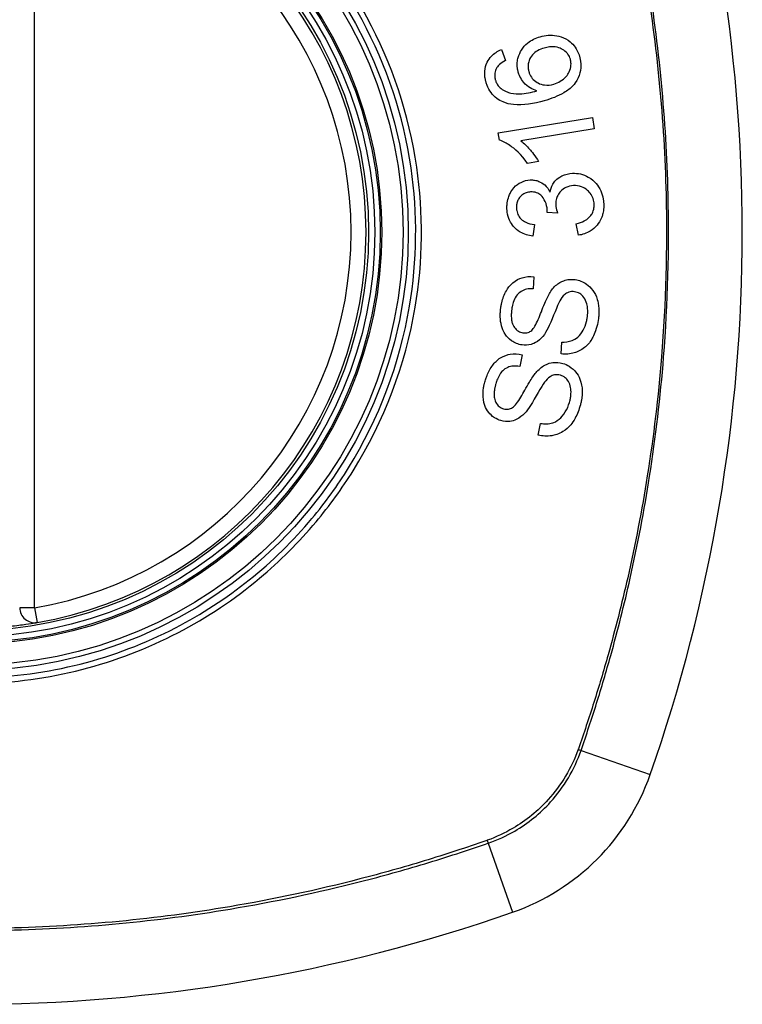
# Model space of a CAD drawing. Header units: inches. Extents: x 101 to 245, y 72 to 111.
# Tile 31 of 38: x 209.268 to 209.839, y 108.773 to 109.551. Entities that reach past the tile are written whole.
import ezdxf

# ---------------------------------------------------------------- set-up
doc = ezdxf.new("R2010")
doc.units = ezdxf.units.IN
doc.header["$MEASUREMENT"] = 0
doc.layers.add('Visible Edges(ANSI)', color=7, linetype='Continuous', lineweight=25)
doc.layers.add('Visible Tangent Edges(ANSI)', color=7, linetype='Continuous', lineweight=25)

msp = doc.modelspace()

# ---------------------------------------------------------------- linework, layer by layer
at = {"layer": 'Visible Edges(ANSI)'}
for p, q in [((209.64822, 109.52771), (209.65146, 109.51913)), ((209.64584, 109.46193), (209.72013, 109.47413)), ((209.72013, 109.47413), (209.72162, 109.46505)), ((209.64681, 109.45606), (209.64584, 109.46193)), ((209.72162, 109.46505), (209.66375, 109.45554)), ((209.67768, 109.43918), (209.66888, 109.43773)), ((209.69259, 109.39838), (209.6845, 109.39897)), ((209.67435, 109.38946), (209.67312, 109.38019)), ((209.70908, 109.38095), (209.70746, 109.39008)), ((209.67389, 109.3482), (209.6733, 109.3387)), ((209.69538, 109.28711), (209.69589, 109.2965)), ((209.66467, 109.28655), (209.66276, 109.27722)), ((209.67744, 109.22306), (209.67926, 109.23229))]:
    msp.add_line(p, q, dxfattribs=at)
for radius in [0.31988, 0.31496]:
    msp.add_circle((209.22835, 109.38333), radius, dxfattribs=at)
for centre, radius, start, end in [((208.53937, 109.38333), 1.29921, 340.73366, 19.26634), ((209.22835, 109.38333), 0.31299, 279.78402, 80.21598), ((209.27953, 109.08653), 0.01181, 180, 279.78402), ((209.59858, 109.0131), 0.17717, 289.26634, 340.73366), ((209.22835, 110.07231), 1.29921, 250.73366, 289.26634)]:
    msp.add_arc(centre, radius, start, end, dxfattribs=at)
for points, knots in [([(209.66161, 109.50985), (209.66153, 109.51013), (209.66146, 109.51041), (209.66133, 109.51093), (209.66127, 109.51117), (209.66118, 109.51161), (209.66114, 109.51181), (209.66106, 109.51222), (209.66102, 109.51245), (209.66093, 109.51301), (209.66089, 109.51335), (209.66075, 109.5146), (209.66071, 109.51551), (209.66077, 109.5179), (209.66096, 109.51935), (209.66207, 109.52381), (209.66337, 109.52611), (209.66541, 109.52943), (209.66705, 109.53131), (209.6719, 109.53527), (209.67529, 109.53684), (209.67885, 109.53786)], [-0.07244398, -0.07244398, -0.07244398, -0.07244398, -0.07147505, -0.07147505, -0.07065608, -0.07065608, -0.06998565, -0.06998565, -0.06923808, -0.06923808, -0.06809899, -0.06809899, -0.06505558, -0.06505558, -0.06011991, -0.06011991, -0.04962232, -0.04962232, -0.02968044, -0.02968044, 0, 0, 0, 0]), ([(209.67885, 109.53786), (209.68096, 109.53847), (209.68311, 109.53885), (209.68754, 109.53912), (209.68978, 109.53898), (209.69406, 109.53821), (209.69662, 109.53752), (209.70179, 109.53472), (209.70351, 109.53313), (209.70606, 109.53041), (209.70724, 109.52871), (209.70892, 109.52539), (209.7095, 109.52389), (209.70994, 109.52234)], [-0.08195324, -0.08195324, -0.08195324, -0.08195324, -0.06821192, -0.06821192, -0.05407977, -0.05407977, -0.04111909, -0.04111909, -0.02846372, -0.02846372, -0.01231577, -0.01231577, 0, 0, 0, 0]), ([(209.68202, 109.5289), (209.6802, 109.52838), (209.67842, 109.52768), (209.67531, 109.52588), (209.67397, 109.52483), (209.67162, 109.52218), (209.6709, 109.52084), (209.66996, 109.51872), (209.66963, 109.51759), (209.6693, 109.51539), (209.66928, 109.51437), (209.66938, 109.51306), (209.66941, 109.51279), (209.66947, 109.51236), (209.6695, 109.5122), (209.66955, 109.5119), (209.66958, 109.51176), (209.66964, 109.51144), (209.66968, 109.51126), (209.66979, 109.51081), (209.66986, 109.51054), (209.66993, 109.51027)], [-0.05128171, -0.05128171, -0.05128171, -0.05128171, -0.04202433, -0.04202433, -0.03374781, -0.03374781, -0.02497625, -0.02497625, -0.01583482, -0.01583482, -0.00792761, -0.00792761, -0.00585097, -0.00585097, -0.00461494, -0.00461494, -0.0035177, -0.0035177, -0.00214151, -0.00214151, 0, 0, 0, 0]), ([(209.70275, 109.52004), (209.70234, 109.52147), (209.70173, 109.5228), (209.70041, 109.52465), (209.69989, 109.52524), (209.69822, 109.52684), (209.69695, 109.52767), (209.69466, 109.5288), (209.693, 109.5295), (209.68775, 109.53012), (209.6848, 109.5297), (209.68202, 109.5289)], [-0.1090051, -0.1090051, -0.1090051, -0.1090051, -0.0831711, -0.0831711, -0.0691654, -0.0691654, -0.0421937, -0.0421937, -0.0232436, -0.0232436, 0, 0, 0, 0]), ([(209.63613, 109.50207), (209.63606, 109.50232), (209.63599, 109.50258), (209.63586, 109.50307), (209.6358, 109.5033), (209.63569, 109.50379), (209.63563, 109.50405), (209.63552, 109.50461), (209.63546, 109.5049), (209.63534, 109.50565), (209.63527, 109.50611), (209.63507, 109.50794), (209.63503, 109.50931), (209.63532, 109.51314), (209.63596, 109.51546), (209.6379, 109.51943), (209.63903, 109.52103), (209.64261, 109.52476), (209.64532, 109.52646), (209.64822, 109.52771)], [-0.08167403, -0.08167403, -0.08167403, -0.08167403, -0.07965226, -0.07965226, -0.07785393, -0.07785393, -0.07582853, -0.07582853, -0.07355255, -0.07355255, -0.07003779, -0.07003779, -0.05960945, -0.05960945, -0.04081361, -0.04081361, -0.02525618, -0.02525618, 0, 0, 0, 0]), ([(209.70994, 109.52234), (209.71008, 109.52187), (209.7102, 109.5214), (209.7104, 109.52057), (209.71047, 109.52021), (209.71059, 109.51963), (209.71063, 109.51941), (209.7107, 109.51897), (209.71074, 109.51875), (209.71081, 109.51828), (209.71084, 109.51803), (209.71091, 109.5174), (209.71095, 109.51701), (209.71105, 109.51552), (209.71105, 109.51441), (209.71077, 109.51051), (209.71007, 109.50787), (209.70742, 109.50212), (209.70559, 109.50003), (209.70299, 109.49711), (209.70038, 109.49517), (209.69296, 109.49079), (209.68741, 109.48876), (209.68218, 109.48726)], [-0.08366619, -0.08366619, -0.08366619, -0.08366619, -0.08288973, -0.08288973, -0.08231384, -0.08231384, -0.08195094, -0.08195094, -0.08159739, -0.08159739, -0.08120145, -0.08120145, -0.08058241, -0.08058241, -0.07882226, -0.07882226, -0.07435476, -0.07435476, -0.06860101, -0.06860101, -0.04371044, -0.04371044, 0, 0, 0, 0]), ([(209.64478, 109.51358), (209.64435, 109.51285), (209.64398, 109.51207), (209.64318, 109.5098), (209.64295, 109.50829), (209.64303, 109.50633), (209.64307, 109.50595), (209.64315, 109.50538), (209.64318, 109.5052), (209.64323, 109.50489), (209.64326, 109.50475), (209.64331, 109.50449), (209.64334, 109.50436), (209.64342, 109.50402), (209.64348, 109.50381), (209.64354, 109.5036)], [-0.02670752, -0.02670752, -0.02670752, -0.02670752, -0.02003072, -0.02003072, -0.00807361, -0.00807361, -0.00510747, -0.00510747, -0.00372579, -0.00372579, -0.00267358, -0.00267358, -0.0016752, -0.0016752, 0, 0, 0, 0]), ([(209.65146, 109.51913), (209.64981, 109.51821), (209.64808, 109.5171), (209.64598, 109.51515), (209.6453, 109.51441), (209.64478, 109.51358)], [-0.02271576, -0.02271576, -0.02271576, -0.02271576, -0.0076338, -0.0076338, 0, 0, 0, 0]), ([(209.68965, 109.5004), (209.69144, 109.50092), (209.69314, 109.50165), (209.69642, 109.50362), (209.69808, 109.50493), (209.70041, 109.50751), (209.70125, 109.50873), (209.70276, 109.51195), (209.70313, 109.51376), (209.70329, 109.51596), (209.70329, 109.51665), (209.70323, 109.51753), (209.70321, 109.51774), (209.70317, 109.51807), (209.70315, 109.51819), (209.70311, 109.51844), (209.70309, 109.51855), (209.70305, 109.51882), (209.70302, 109.51896), (209.70292, 109.51942), (209.70284, 109.51973), (209.70275, 109.52004)], [-0.0549657, -0.0549657, -0.0549657, -0.0549657, -0.04394631, -0.04394631, -0.03243769, -0.03243769, -0.02389521, -0.02389521, -0.01222604, -0.01222604, -0.00701057, -0.00701057, -0.00544782, -0.00544782, -0.0044735, -0.0044735, -0.0035786, -0.0035786, -0.00243242, -0.00243242, 0, 0, 0, 0]), ([(209.67625, 109.49507), (209.67443, 109.49564), (209.67266, 109.49639), (209.66925, 109.49844), (209.6675, 109.49985), (209.66464, 109.50333), (209.66365, 109.50486), (209.66236, 109.50759), (209.66194, 109.5087), (209.66161, 109.50985)], [-0.0635384, -0.0635384, -0.0635384, -0.0635384, -0.04387942, -0.04387942, -0.02315318, -0.02315318, -0.00907473, -0.00907473, 0, 0, 0, 0]), ([(209.66993, 109.51027), (209.67015, 109.50952), (209.67041, 109.50879), (209.67141, 109.50658), (209.67233, 109.50523), (209.6748, 109.50271), (209.67622, 109.50184), (209.67883, 109.50047), (209.6805, 109.49994), (209.68474, 109.4994), (209.68724, 109.49971), (209.68965, 109.5004)], [-0.05483395, -0.05483395, -0.05483395, -0.05483395, -0.05117713, -0.05117713, -0.04334082, -0.04334082, -0.03424302, -0.03424302, -0.02013116, -0.02013116, 0, 0, 0, 0]), ([(209.64957, 109.48629), (209.64782, 109.48704), (209.64615, 109.48798), (209.64289, 109.49043), (209.64138, 109.49196), (209.63882, 109.49546), (209.63782, 109.49737), (209.63669, 109.50027), (209.63639, 109.50116), (209.63613, 109.50207)], [-0.0556453, -0.0556453, -0.0556453, -0.0556453, -0.04057315, -0.04057315, -0.02373711, -0.02373711, -0.00716842, -0.00716842, 0, 0, 0, 0]), ([(209.64354, 109.5036), (209.64367, 109.50314), (209.64382, 109.50269), (209.64431, 109.50144), (209.64471, 109.50066), (209.64595, 109.49873), (209.64691, 109.49771), (209.64803, 109.49685)], [-0.02126806, -0.02126806, -0.02126806, -0.02126806, -0.01765626, -0.01765626, -0.01099572, -0.01099572, 0, 0, 0, 0]), ([(209.64803, 109.49685), (209.64924, 109.4959), (209.65057, 109.49514), (209.65316, 109.49403), (209.65441, 109.49363), (209.65886, 109.49261), (209.66158, 109.49265), (209.66716, 109.49286), (209.67202, 109.49391), (209.67625, 109.49507)], [-0.05268598, -0.05268598, -0.05268598, -0.05268598, -0.0483585, -0.0483585, -0.04464167, -0.04464167, -0.03524812, -0.03524812, 0, 0, 0, 0]), ([(209.68218, 109.48726), (209.67399, 109.48491), (209.66546, 109.48343), (209.65508, 109.48451), (209.65224, 109.48515), (209.64957, 109.48629)], [-0.08365812, -0.08365812, -0.08365812, -0.08365812, -0.02298142, -0.02298142, 0, 0, 0, 0]), ([(209.66888, 109.43773), (209.66384, 109.4451), (209.65874, 109.44933), (209.65238, 109.45368), (209.64964, 109.4552), (209.64681, 109.45606)], [-0.06084818, -0.06084818, -0.06084818, -0.06084818, -0.02361661, -0.02361661, 0, 0, 0, 0]), ([(209.66375, 109.45554), (209.66619, 109.45369), (209.66849, 109.45134), (209.67198, 109.44731), (209.67528, 109.44336), (209.67768, 109.43918)], [-0.08802852, -0.08802852, -0.08802852, -0.08802852, -0.03710647, -0.03710647, 0, 0, 0, 0]), ([(209.68672, 109.41504), (209.68712, 109.41724), (209.68782, 109.41933), (209.68956, 109.42239), (209.69033, 109.42344), (209.69214, 109.42534), (209.69367, 109.42673), (209.69869, 109.42917), (209.70159, 109.42976), (209.70452, 109.42989)], [-0.1002628, -0.1002628, -0.1002628, -0.1002628, -0.0655383, -0.0655383, -0.0446385, -0.0446385, -0.0236223, -0.0236223, 0, 0, 0, 0]), ([(209.70452, 109.42989), (209.70658, 109.42999), (209.70863, 109.42984), (209.71284, 109.42892), (209.71492, 109.42811), (209.71962, 109.42537), (209.7217, 109.42337), (209.72454, 109.4201), (209.72577, 109.41819), (209.72768, 109.414), (209.72833, 109.4118), (209.72885, 109.40867), (209.72896, 109.4078), (209.72906, 109.40653), (209.72909, 109.40614), (209.7291, 109.40574)], [-0.08300589, -0.08300589, -0.08300589, -0.08300589, -0.07246463, -0.07246463, -0.06104589, -0.06104589, -0.04508314, -0.04508314, -0.02728443, -0.02728443, -0.00968135, -0.00968135, -0.00302711, -0.00302711, 0, 0, 0, 0]), ([(209.65266, 109.40184), (209.65265, 109.40198), (209.65265, 109.40213), (209.65264, 109.40241), (209.65263, 109.40256), (209.65263, 109.40299), (209.65263, 109.40327), (209.65264, 109.40405), (209.65266, 109.40456), (209.65284, 109.40697), (209.65319, 109.40883), (209.65414, 109.41183), (209.65461, 109.41299), (209.65594, 109.41565), (209.65689, 109.4171), (209.65995, 109.42057), (209.66204, 109.42191), (209.66607, 109.42392), (209.6685, 109.42455), (209.67105, 109.42467)], [-0.06698624, -0.06698624, -0.06698624, -0.06698624, -0.06626066, -0.06626066, -0.06551172, -0.06551172, -0.0640778, -0.0640778, -0.06150308, -0.06150308, -0.05173394, -0.05173394, -0.04531613, -0.04531613, -0.0360509, -0.0360509, -0.0206217, -0.0206217, 0, 0, 0, 0]), ([(209.67105, 109.42467), (209.6722, 109.42473), (209.67333, 109.42467), (209.67565, 109.4243), (209.6768, 109.42398), (209.67933, 109.42295), (209.68094, 109.42208), (209.68425, 109.41911), (209.68563, 109.41717), (209.68672, 109.41504)], [-0.06061495, -0.06061495, -0.06061495, -0.06061495, -0.0480661, -0.0480661, -0.03492963, -0.03492963, -0.0184263, -0.0184263, 0, 0, 0, 0]), ([(209.70514, 109.42014), (209.70309, 109.42004), (209.70108, 109.41962), (209.69768, 109.41802), (209.69634, 109.41704), (209.69435, 109.41495), (209.69349, 109.41386), (209.69224, 109.41142), (209.69184, 109.41027), (209.69141, 109.40826), (209.69131, 109.40744), (209.69125, 109.40634), (209.69125, 109.40607), (209.69124, 109.40562), (209.69124, 109.40545), (209.69125, 109.40511), (209.69126, 109.40495), (209.69126, 109.40478)], [-0.07091937, -0.07091937, -0.07091937, -0.07091937, -0.04954063, -0.04954063, -0.03221037, -0.03221037, -0.02035818, -0.02035818, -0.01098781, -0.01098781, -0.00464874, -0.00464874, -0.00257947, -0.00257947, -0.00124905, -0.00124905, 0, 0, 0, 0]), ([(209.72151, 109.40545), (209.7215, 109.4056), (209.72149, 109.40576), (209.72146, 109.40612), (209.72145, 109.40632), (209.72135, 109.40727), (209.72122, 109.40801), (209.72063, 109.41035), (209.71998, 109.41185), (209.7182, 109.41453), (209.71721, 109.41557), (209.71485, 109.41763), (209.71326, 109.41859), (209.70945, 109.41998), (209.70731, 109.42024), (209.70514, 109.42014)], [-0.05915844, -0.05915844, -0.05915844, -0.05915844, -0.0582057, -0.0582057, -0.05696528, -0.05696528, -0.05237757, -0.05237757, -0.04214533, -0.04214533, -0.03244615, -0.03244615, -0.01749195, -0.01749195, 0, 0, 0, 0]), ([(209.67132, 109.41519), (209.67015, 109.41513), (209.66898, 109.41494), (209.66661, 109.41415), (209.66547, 109.41352), (209.66353, 109.41193), (209.66271, 109.41101), (209.66148, 109.40911), (209.66103, 109.40815), (209.66044, 109.40617), (209.66027, 109.40519), (209.66019, 109.40392), (209.66017, 109.40364), (209.66017, 109.40318), (209.66017, 109.40301), (209.66018, 109.40268), (209.66018, 109.40252), (209.66019, 109.40236)], [-0.05005506, -0.05005506, -0.05005506, -0.05005506, -0.0404775, -0.0404775, -0.0298572, -0.0298572, -0.02052698, -0.02052698, -0.01224372, -0.01224372, -0.00468068, -0.00468068, -0.00251972, -0.00251972, -0.00119715, -0.00119715, 0, 0, 0, 0]), ([(209.68454, 109.40046), (209.68453, 109.4006), (209.68453, 109.40073), (209.68451, 109.40101), (209.6845, 109.40116), (209.68445, 109.40174), (209.6844, 109.40216), (209.684, 109.40489), (209.68328, 109.40705), (209.68088, 109.41132), (209.67962, 109.41246), (209.67841, 109.41353), (209.67732, 109.41416), (209.67457, 109.41511), (209.67294, 109.41526), (209.67132, 109.41519)], [-0.02868597, -0.02868597, -0.02868597, -0.02868597, -0.02855947, -0.02855947, -0.02841333, -0.02841333, -0.0280046, -0.0280046, -0.02576848, -0.02576848, -0.02324657, -0.02324657, -0.01303639, -0.01303639, 0, 0, 0, 0]), ([(209.69126, 109.40478), (209.69127, 109.40471), (209.69127, 109.40464), (209.69128, 109.40448), (209.69129, 109.4044), (209.69132, 109.40405), (209.69134, 109.4038), (209.6916, 109.40183), (209.69208, 109.4), (209.69259, 109.39838)], [-0.01622176, -0.01622176, -0.01622176, -0.01622176, -0.01568209, -0.01568209, -0.01503087, -0.01503087, -0.013061, -0.013061, 0, 0, 0, 0]), ([(209.70746, 109.39008), (209.70959, 109.39062), (209.71178, 109.39136), (209.71506, 109.39304), (209.71634, 109.39387), (209.7186, 109.39598), (209.71934, 109.39707), (209.72067, 109.39946), (209.72118, 109.40103), (209.72146, 109.40316), (209.7215, 109.40361), (209.72152, 109.40426), (209.72152, 109.40445), (209.72152, 109.40478), (209.72152, 109.40492), (209.72152, 109.40519), (209.72151, 109.40532), (209.72151, 109.40545)], [-0.04745355, -0.04745355, -0.04745355, -0.04745355, -0.03584359, -0.03584359, -0.02809151, -0.02809151, -0.01990458, -0.01990458, -0.00695539, -0.00695539, -0.00351166, -0.00351166, -0.00204353, -0.00204353, -0.00097668, -0.00097668, 0, 0, 0, 0]), ([(209.7291, 109.40574), (209.72911, 109.40559), (209.72912, 109.40544), (209.72913, 109.40515), (209.72913, 109.405), (209.72914, 109.40459), (209.72914, 109.40433), (209.72914, 109.40369), (209.72913, 109.40332), (209.72907, 109.40205), (209.72899, 109.40117), (209.72876, 109.39953), (209.72862, 109.39879), (209.72821, 109.39709), (209.72792, 109.39615), (209.72647, 109.39236), (209.72501, 109.39032), (209.72231, 109.38706), (209.72047, 109.38545), (209.71551, 109.38243), (209.71236, 109.38142), (209.70908, 109.38095)], [-0.07553203, -0.07553203, -0.07553203, -0.07553203, -0.0748785, -0.0748785, -0.07423462, -0.07423462, -0.07307492, -0.07307492, -0.07142984, -0.07142984, -0.06749422, -0.06749422, -0.06416321, -0.06416321, -0.05976568, -0.05976568, -0.04618414, -0.04618414, -0.02668659, -0.02668659, 0, 0, 0, 0]), ([(209.67312, 109.38019), (209.66967, 109.38066), (209.66626, 109.38164), (209.66081, 109.38481), (209.65913, 109.38638), (209.65663, 109.38925), (209.65556, 109.39091), (209.6538, 109.39478), (209.65322, 109.39694), (209.65283, 109.39973), (209.65276, 109.40029), (209.65269, 109.40118), (209.65267, 109.40151), (209.65266, 109.40184)], [-0.07203058, -0.07203058, -0.07203058, -0.07203058, -0.05380734, -0.05380734, -0.03947703, -0.03947703, -0.02403052, -0.02403052, -0.0067997, -0.0067997, -0.00250811, -0.00250811, 0, 0, 0, 0]), ([(209.66019, 109.40236), (209.66019, 109.40225), (209.6602, 109.40214), (209.66022, 109.40189), (209.66023, 109.40176), (209.66027, 109.40123), (209.66033, 109.40084), (209.66063, 109.39905), (209.66107, 109.39773), (209.66247, 109.39515), (209.66335, 109.39418), (209.66501, 109.39258), (209.6662, 109.39181), (209.66962, 109.39022), (209.67202, 109.3897), (209.67435, 109.38946)], [-0.04603458, -0.04603458, -0.04603458, -0.04603458, -0.04553752, -0.04553752, -0.04495619, -0.04495619, -0.04319877, -0.04319877, -0.03696989, -0.03696989, -0.03009973, -0.03009973, -0.01888603, -0.01888603, 0, 0, 0, 0]), ([(209.6845, 109.39897), (209.68452, 109.39928), (209.68454, 109.39962), (209.68455, 109.40001), (209.68455, 109.40009), (209.68455, 109.40022), (209.68455, 109.40027), (209.68454, 109.40037), (209.68454, 109.40042), (209.68454, 109.40046)], [-0.003712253, -0.003712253, -0.003712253, -0.003712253, -0.001341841, -0.001341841, -0.00075226, -0.00075226, -0.000349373, -0.000349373, 0, 0, 0, 0]), ([(209.64777, 109.32336), (209.64785, 109.32395), (209.64794, 109.32455), (209.6482, 109.32597), (209.64836, 109.32679), (209.64934, 109.33091), (209.6505, 109.3341), (209.65324, 109.33891), (209.65485, 109.34126), (209.65977, 109.34546), (209.66238, 109.34664), (209.66762, 109.34829), (209.67074, 109.34853), (209.67389, 109.3482)], [-0.1019569, -0.1019569, -0.1019569, -0.1019569, -0.0969952, -0.0969952, -0.0900937, -0.0900937, -0.0620379, -0.0620379, -0.0440459, -0.0440459, -0.0255677, -0.0255677, 0, 0, 0, 0]), ([(209.68669, 109.33578), (209.68837, 109.33838), (209.6904, 109.34077), (209.6951, 109.34423), (209.69717, 109.345), (209.70132, 109.34613), (209.70395, 109.34623), (209.70658, 109.34586)], [-0.0487921, -0.0487921, -0.0487921, -0.0487921, -0.034555, -0.034555, -0.02141308, -0.02141308, 0, 0, 0, 0]), ([(209.70658, 109.34586), (209.70813, 109.34564), (209.70964, 109.34525), (209.71269, 109.34406), (209.71418, 109.34324), (209.71721, 109.34107), (209.71896, 109.3395), (209.72204, 109.33523), (209.72317, 109.33285), (209.72447, 109.32866), (209.72508, 109.32623), (209.72535, 109.32213), (209.72537, 109.32121), (209.72535, 109.31986), (209.72534, 109.31943), (209.7253, 109.31868), (209.72528, 109.31835), (209.72523, 109.31767), (209.7252, 109.31731), (209.72511, 109.3164), (209.72504, 109.31583), (209.72497, 109.31527)], [-0.182901, -0.182901, -0.182901, -0.182901, -0.1527941, -0.1527941, -0.1202778, -0.1202778, -0.0822123, -0.0822123, -0.0441829, -0.0441829, -0.0197912, -0.0197912, -0.0127911, -0.0127911, -0.0095206, -0.0095206, -0.0070229, -0.0070229, -0.0043159, -0.0043159, 0, 0, 0, 0]), ([(209.6733, 109.3387), (209.67157, 109.33876), (209.66982, 109.33865), (209.66663, 109.33792), (209.6652, 109.33737), (209.66232, 109.33559), (209.66131, 109.3345), (209.65959, 109.33241), (209.65873, 109.33078), (209.65751, 109.32756), (209.65709, 109.32598), (209.65667, 109.32378), (209.65657, 109.32316), (209.65648, 109.32254)], [-0.05075085, -0.05075085, -0.05075085, -0.05075085, -0.04402601, -0.04402601, -0.03810704, -0.03810704, -0.03113052, -0.03113052, -0.01707016, -0.01707016, -0.00479355, -0.00479355, 0, 0, 0, 0]), ([(209.67225, 109.30577), (209.67306, 109.30646), (209.67389, 109.30761), (209.67567, 109.31066), (209.67658, 109.31258), (209.67921, 109.3186), (209.68041, 109.32227), (209.68379, 109.33027), (209.6853, 109.3336), (209.68669, 109.33578)], [-0.0822878, -0.0822878, -0.0822878, -0.0822878, -0.0698189, -0.0698189, -0.0554779, -0.0554779, -0.01995677, -0.01995677, 0, 0, 0, 0]), ([(209.7061, 109.33628), (209.70533, 109.33639), (209.70455, 109.33643), (209.70297, 109.33631), (209.70218, 109.33616), (209.70008, 109.33545), (209.69909, 109.33482), (209.69668, 109.33276), (209.69541, 109.33089), (209.6944, 109.32904)], [-0.03447114, -0.03447114, -0.03447114, -0.03447114, -0.02970658, -0.02970658, -0.02478425, -0.02478425, -0.01623077, -0.01623077, 0, 0, 0, 0]), ([(209.71613, 109.31605), (209.71617, 109.31638), (209.71621, 109.3167), (209.71628, 109.31731), (209.71631, 109.31759), (209.71636, 109.31813), (209.71638, 109.3184), (209.71642, 109.31896), (209.71643, 109.31926), (209.71646, 109.32), (209.71647, 109.32044), (209.71645, 109.32211), (209.71636, 109.32333), (209.71606, 109.32528), (209.71592, 109.32601), (209.71526, 109.32855), (209.71455, 109.3303), (209.71239, 109.33329), (209.71117, 109.33422), (209.70894, 109.3356), (209.70756, 109.33608), (209.7061, 109.33628)], [-0.04689852, -0.04689852, -0.04689852, -0.04689852, -0.04535788, -0.04535788, -0.04403054, -0.04403054, -0.04276653, -0.04276653, -0.04136169, -0.04136169, -0.03926867, -0.03926867, -0.03348819, -0.03348819, -0.02993999, -0.02993999, -0.02088952, -0.02088952, -0.01193055, -0.01193055, 0, 0, 0, 0]), ([(209.6944, 109.32904), (209.6924, 109.32553), (209.68909, 109.31618), (209.6849, 109.30705), (209.68354, 109.30438), (209.68219, 109.30253)], [-0.06410002, -0.06410002, -0.06410002, -0.06410002, -0.01772586, -0.01772586, 0, 0, 0, 0]), ([(209.66457, 109.29427), (209.66311, 109.29447), (209.66169, 109.29483), (209.65886, 109.29594), (209.65749, 109.29668), (209.65373, 109.29934), (209.6523, 109.3012), (209.64972, 109.30477), (209.64882, 109.30765), (209.64779, 109.31169), (209.64746, 109.31403), (209.64734, 109.31742), (209.64735, 109.31844), (209.64742, 109.31994), (209.64745, 109.32044), (209.64753, 109.32132), (209.64756, 109.3217), (209.64765, 109.32251), (209.64771, 109.32293), (209.64777, 109.32336)], [-0.05736058, -0.05736058, -0.05736058, -0.05736058, -0.05548268, -0.05548268, -0.0535012, -0.0535012, -0.04968316, -0.04968316, -0.03588282, -0.03588282, -0.01770043, -0.01770043, -0.00997368, -0.00997368, -0.00620033, -0.00620033, -0.00325342, -0.00325342, 0, 0, 0, 0]), ([(209.65648, 109.32254), (209.65643, 109.32218), (209.65639, 109.32182), (209.6563, 109.32111), (209.65627, 109.32077), (209.6562, 109.32004), (209.65617, 109.31966), (209.65611, 109.31873), (209.65609, 109.31819), (209.65607, 109.31635), (209.65614, 109.31503), (209.65649, 109.3128), (209.65671, 109.31185), (209.65721, 109.31046), (209.65766, 109.3093), (209.65947, 109.3068), (209.66046, 109.30581), (209.66276, 109.3044), (209.66395, 109.30399), (209.66522, 109.30382)], [-0.1315466, -0.1315466, -0.1315466, -0.1315466, -0.1225468, -0.1225468, -0.1139181, -0.1139181, -0.1043682, -0.1043682, -0.0909033, -0.0909033, -0.058681, -0.058681, -0.0344705, -0.0344705, -0.0214809, -0.0214809, -0.0103328, -0.0103328, 0, 0, 0, 0]), ([(209.72497, 109.31527), (209.72467, 109.31315), (209.72427, 109.31103), (209.72247, 109.30391), (209.72084, 109.30071), (209.71808, 109.29621), (209.71619, 109.294), (209.71105, 109.28991), (209.70812, 109.28869), (209.70244, 109.28696), (209.69892, 109.28672), (209.69538, 109.28711)], [-0.07877552, -0.07877552, -0.07877552, -0.07877552, -0.07399105, -0.07399105, -0.06235327, -0.06235327, -0.04742331, -0.04742331, -0.02870189, -0.02870189, 0, 0, 0, 0]), ([(209.69589, 109.2965), (209.69864, 109.29645), (209.70151, 109.29674), (209.70571, 109.2983), (209.70715, 109.29913), (209.7104, 109.30199), (209.71183, 109.30402), (209.71405, 109.30805), (209.7149, 109.3103), (209.71575, 109.31378), (209.71597, 109.31491), (209.71613, 109.31605)], [-0.07810331, -0.07810331, -0.07810331, -0.07810331, -0.05704994, -0.05704994, -0.04420527, -0.04420527, -0.02731055, -0.02731055, -0.00879498, -0.00879498, 0, 0, 0, 0]), ([(209.68219, 109.30253), (209.68067, 109.30041), (209.67889, 109.2985), (209.67478, 109.29567), (209.67298, 109.29503), (209.66934, 109.29403), (209.66696, 109.29393), (209.66457, 109.29427)], [-0.04149455, -0.04149455, -0.04149455, -0.04149455, -0.03015237, -0.03015237, -0.01939564, -0.01939564, 0, 0, 0, 0]), ([(209.66522, 109.30382), (209.66589, 109.30372), (209.66656, 109.30369), (209.66793, 109.30377), (209.66862, 109.3039), (209.67038, 109.30446), (209.67136, 109.30502), (209.67225, 109.30577)], [-0.02014616, -0.02014616, -0.02014616, -0.02014616, -0.0147411, -0.0147411, -0.00910335, -0.00910335, 0, 0, 0, 0]), ([(209.63534, 109.26558), (209.63553, 109.26625), (209.63574, 109.26691), (209.63625, 109.26844), (209.63656, 109.26931), (209.63808, 109.27306), (209.63955, 109.2758), (209.6429, 109.28023), (209.6449, 109.28238), (209.65035, 109.28581), (209.65306, 109.2866), (209.65846, 109.28751), (209.66158, 109.28732), (209.66467, 109.28655)], [-0.09609538, -0.09609538, -0.09609538, -0.09609538, -0.09108772, -0.09108772, -0.08439355, -0.08439355, -0.0618051, -0.0618051, -0.04379145, -0.04379145, -0.02554667, -0.02554667, 0, 0, 0, 0]), ([(209.67561, 109.27247), (209.67761, 109.27477), (209.67992, 109.27683), (209.68503, 109.27964), (209.68721, 109.28013), (209.69152, 109.28069), (209.69415, 109.28041), (209.69671, 109.27968)], [-0.04897587, -0.04897587, -0.04897587, -0.04897587, -0.03484977, -0.03484977, -0.02144441, -0.02144441, 0, 0, 0, 0]), ([(209.69671, 109.27968), (209.69855, 109.27915), (209.70028, 109.27838), (209.70419, 109.27591), (209.70584, 109.2742), (209.70831, 109.27127), (209.70947, 109.26931), (209.71157, 109.26402), (209.71199, 109.26092), (209.71218, 109.2572), (209.71217, 109.25589), (209.71204, 109.25408), (209.71199, 109.2536), (209.7119, 109.25278), (209.71186, 109.25246), (209.71176, 109.25181), (209.71171, 109.25149), (209.71158, 109.25073), (209.7115, 109.25028), (209.7112, 109.24883), (209.71095, 109.24783), (209.71066, 109.24683)], [-0.0757329, -0.0757329, -0.0757329, -0.0757329, -0.06962232, -0.06962232, -0.06102616, -0.06102616, -0.04838747, -0.04838747, -0.0300773, -0.0300773, -0.02000854, -0.02000854, -0.01629431, -0.01629431, -0.01377148, -0.01377148, -0.01132404, -0.01132404, -0.00786389, -0.00786389, 0, 0, 0, 0]), ([(209.66276, 109.27722), (209.66068, 109.27759), (209.65853, 109.27771), (209.65495, 109.27713), (209.65354, 109.27667), (209.65063, 109.2751), (209.6495, 109.27406), (209.64717, 109.27146), (209.64602, 109.26939), (209.64464, 109.26605), (209.64422, 109.2648), (209.64386, 109.26355)], [-0.05622012, -0.05622012, -0.05622012, -0.05622012, -0.04490576, -0.04490576, -0.03693789, -0.03693789, -0.0275653, -0.0275653, -0.00991349, -0.00991349, 0, 0, 0, 0]), ([(209.65714, 109.24476), (209.65808, 109.24536), (209.65913, 109.24647), (209.6614, 109.2494), (209.66259, 109.25124), (209.66598, 109.2568), (209.66768, 109.26024), (209.67205, 109.26752), (209.67396, 109.27053), (209.67561, 109.27247)], [-0.08287415, -0.08287415, -0.08287415, -0.08287415, -0.06938424, -0.06938424, -0.05457714, -0.05457714, -0.01965331, -0.01965331, 0, 0, 0, 0]), ([(209.64794, 109.23443), (209.64616, 109.23494), (209.64447, 109.23569), (209.64067, 109.23814), (209.63918, 109.23976), (209.63699, 109.24244), (209.63596, 109.24428), (209.63405, 109.24955), (209.63379, 109.25283), (209.63382, 109.2569), (209.63392, 109.25836), (209.6342, 109.26039), (209.63429, 109.26096), (209.63446, 109.26193), (209.63454, 109.26233), (209.63471, 109.26312), (209.6348, 109.26351), (209.63503, 109.26446), (209.63518, 109.26502), (209.63534, 109.26558)], [-0.07174694, -0.07174694, -0.07174694, -0.07174694, -0.06625335, -0.06625335, -0.05841218, -0.05841218, -0.04603077, -0.04603077, -0.02618089, -0.02618089, -0.01497988, -0.01497988, -0.01055555, -0.01055555, -0.00746751, -0.00746751, -0.00441231, -0.00441231, 0, 0, 0, 0]), ([(209.64386, 109.26355), (209.64373, 109.2631), (209.6436, 109.26264), (209.64339, 109.2618), (209.6433, 109.26141), (209.64314, 109.2607), (209.64307, 109.26037), (209.64294, 109.25968), (209.64287, 109.25932), (209.64273, 109.25842), (209.64266, 109.25788), (209.64246, 109.2559), (209.64244, 109.25443), (209.64275, 109.25204), (209.64305, 109.25054), (209.64464, 109.24753), (209.64549, 109.24642), (209.64757, 109.24471), (209.64869, 109.24415), (209.64991, 109.2438)], [-0.09256116, -0.09256116, -0.09256116, -0.09256116, -0.08511682, -0.08511682, -0.07888081, -0.07888081, -0.07365356, -0.07365356, -0.06790433, -0.06790433, -0.05935705, -0.05935705, -0.03668291, -0.03668291, -0.02132012, -0.02132012, -0.01018743, -0.01018743, 0, 0, 0, 0]), ([(209.68231, 109.26472), (209.67983, 109.26149), (209.6752, 109.25261), (209.66976, 109.24415), (209.66809, 109.24177), (209.66653, 109.24016)], [-0.06436457, -0.06436457, -0.06436457, -0.06436457, -0.01734102, -0.01734102, 0, 0, 0, 0]), ([(209.6949, 109.27026), (209.69416, 109.27048), (209.69339, 109.27062), (209.69182, 109.27073), (209.69103, 109.27069), (209.68878, 109.27028), (209.68768, 109.26974), (209.68506, 109.26805), (209.68355, 109.2664), (209.68231, 109.26472)], [-0.03327853, -0.03327853, -0.03327853, -0.03327853, -0.02890243, -0.02890243, -0.02443509, -0.02443509, -0.01608906, -0.01608906, 0, 0, 0, 0]), ([(209.70202, 109.24884), (209.70219, 109.24941), (209.70234, 109.24999), (209.70257, 109.25099), (209.70266, 109.25141), (209.70279, 109.25209), (209.70284, 109.25234), (209.70292, 109.25284), (209.70296, 109.2531), (209.70304, 109.25364), (209.70307, 109.25393), (209.70316, 109.25472), (209.7032, 109.25521), (209.70333, 109.25778), (209.70316, 109.25944), (209.70264, 109.26235), (209.7021, 109.26399), (209.70041, 109.26676), (209.69945, 109.26768), (209.6976, 109.2692), (209.69631, 109.26986), (209.6949, 109.27026)], [-0.03887369, -0.03887369, -0.03887369, -0.03887369, -0.03726354, -0.03726354, -0.03609227, -0.03609227, -0.03540959, -0.03540959, -0.03471216, -0.03471216, -0.0339207, -0.0339207, -0.03258281, -0.03258281, -0.02696318, -0.02696318, -0.0189927, -0.0189927, -0.01175806, -0.01175806, 0, 0, 0, 0]), ([(209.67926, 109.23229), (209.6808, 109.23204), (209.68239, 109.2319), (209.68561, 109.23196), (209.68726, 109.23218), (209.68995, 109.23302), (209.6918, 109.23374), (209.69546, 109.23685), (209.6972, 109.23873), (209.7002, 109.24361), (209.70126, 109.24617), (209.70202, 109.24884)], [-0.1712876, -0.1712876, -0.1712876, -0.1712876, -0.1254394, -0.1254394, -0.0771988, -0.0771988, -0.0439433, -0.0439433, -0.0211689, -0.0211689, 0, 0, 0, 0]), ([(209.66653, 109.24016), (209.66476, 109.2383), (209.66276, 109.23668), (209.6583, 109.23442), (209.6564, 109.23403), (209.65263, 109.23354), (209.65026, 109.23377), (209.64794, 109.23443)], [-0.04150242, -0.04150242, -0.04150242, -0.04150242, -0.03028986, -0.03028986, -0.01933205, -0.01933205, 0, 0, 0, 0]), ([(209.64991, 109.2438), (209.65055, 109.24362), (209.6512, 109.24349), (209.65255, 109.24338), (209.65324, 109.24341), (209.65507, 109.24371), (209.65614, 109.24413), (209.65714, 109.24476)], [-0.02009272, -0.02009272, -0.02009272, -0.02009272, -0.01475914, -0.01475914, -0.00925216, -0.00925216, 0, 0, 0, 0]), ([(209.71066, 109.24683), (209.70963, 109.24322), (209.70828, 109.2396), (209.70536, 109.23424), (209.70421, 109.23256), (209.70126, 109.229), (209.69921, 109.22717), (209.69362, 109.22374), (209.69042, 109.22287), (209.68445, 109.22193), (209.68092, 109.22218), (209.67744, 109.22306)], [-0.08600742, -0.08600742, -0.08600742, -0.08600742, -0.07143651, -0.07143651, -0.06222435, -0.06222435, -0.04817634, -0.04817634, -0.02870152, -0.02870152, 0, 0, 0, 0]), ([(209.25699, 109.07165), (209.26153, 109.07207), (209.26605, 109.07259), (209.27343, 109.07358), (209.27636, 109.07404), (209.27965, 109.07457), (209.28055, 109.07472), (209.28138, 109.07486), (209.28153, 109.07489), (209.28153, 109.07489)], [0, 0, 0, 0, 0.03342328, 0.03342328, 0.06355131, 0.06355131, 0.08238132, 0.08238132, 0.09415008, 0.09415008, 0.09415008, 0.09415008])]:
    msp.add_open_spline(points, degree=3, knots=knots, dxfattribs=at)
at = {"layer": 'Visible Tangent Edges(ANSI)'}
for p, q in [((209.27953, 109.08653), (209.27953, 109.68013)), ((209.27953, 109.08653), (209.26772, 109.08653)), ((209.27953, 109.08653), (209.28153, 109.07489)), ((209.71116, 108.97375), (209.76582, 108.95464)), ((209.63793, 108.90051), (209.65703, 108.84586))]:
    msp.add_line(p, q, dxfattribs=at)
for radius in [0.34636, 0.34222, 0.32539, 0.3242]:
    msp.add_circle((209.22835, 109.38333), radius, dxfattribs=at)
msp.add_arc((209.22835, 109.38333), 0.30118, 279.78402, 80.21598, dxfattribs=at)
for centre, major_axis, start_param, end_param in [((209.70652, 108.97537), (-0.00931, 0.00321), 1.830918, 2.094625), ((209.63631, 108.90516), (-0.00321, 0.00931), 4.18856, 4.452267)]:
    msp.add_ellipse(centre, major_axis=major_axis, ratio=0.002592, start_param=start_param, end_param=end_param, dxfattribs=at)
for points, knots in [([(209.71116, 108.97375), (209.71542, 108.98612), (209.71957, 108.99854), (209.7274, 109.02353), (209.73111, 109.03608), (209.74026, 109.06892), (209.74539, 109.0893), (209.75599, 109.1365), (209.76111, 109.16339), (209.77023, 109.22169), (209.77393, 109.25313), (209.77983, 109.3275), (209.781, 109.37037), (209.77857, 109.47205), (209.77298, 109.53092), (209.7575, 109.62356), (209.75025, 109.65799), (209.7372, 109.70904), (209.73249, 109.72597), (209.72489, 109.7512), (209.72227, 109.75959), (209.71685, 109.7763), (209.71402, 109.78461), (209.71116, 109.79291)], [0, 0, 0, 0, 0.099284, 0.099284, 0.198296, 0.198296, 0.356933, 0.356933, 0.563161, 0.563161, 0.801732, 0.801732, 1.126637, 1.126637, 1.572986, 1.572986, 1.839557, 1.839557, 1.972882, 1.972882, 2.039554, 2.039554, 2.106203, 2.106203, 2.106203, 2.106203]), ([(209.70907, 109.79167), (209.71197, 109.7834), (209.71468, 109.7754), (209.72009, 109.7589), (209.72273, 109.75054), (209.73038, 109.72537), (209.73513, 109.70848), (209.74828, 109.65755), (209.75561, 109.6232), (209.77124, 109.53072), (209.7769, 109.47193), (209.77937, 109.37038), (209.77818, 109.32757), (209.77221, 109.25331), (209.76847, 109.22192), (209.75925, 109.16372), (209.75408, 109.13688), (209.74338, 109.08979), (209.73821, 109.06945), (209.72899, 109.03669), (209.72525, 109.02417), (209.71742, 108.99941), (209.71342, 108.98739), (209.70907, 108.975)], [-2.104956, -2.104956, -2.104956, -2.104956, -2.039554, -2.039554, -1.972882, -1.972882, -1.839557, -1.839557, -1.572986, -1.572986, -1.126637, -1.126637, -0.801732, -0.801732, -0.563161, -0.563161, -0.356933, -0.356933, -0.198296, -0.198296, -0.099284, -0.099284, -0.001246, -0.001246, -0.001246, -0.001246]), ([(209.22835, 109.73556), (209.25113, 109.73556), (209.27414, 109.73334), (209.32569, 109.72318), (209.35374, 109.71388), (209.40681, 109.6886), (209.43197, 109.67248), (209.45457, 109.65361), (209.48873, 109.62509), (209.517, 109.59039), (209.55782, 109.51479), (209.57095, 109.47507), (209.58216, 109.39805), (209.58172, 109.36071), (209.56819, 109.27998), (209.55152, 109.23578), (209.51886, 109.18315), (209.50918, 109.16975), (209.49863, 109.15711), (209.46889, 109.12149), (209.43215, 109.09207), (209.34304, 109.04592), (209.28964, 109.0323), (209.19572, 109.03034), (209.15584, 109.03632), (209.07569, 109.06268), (209.03609, 109.08469), (209.00212, 109.11305), (208.9673, 109.14212), (208.9384, 109.17787), (208.89231, 109.265), (208.8783, 109.31731), (208.87474, 109.41431), (208.88134, 109.45816), (208.90978, 109.53976), (208.93102, 109.57715), (208.95806, 109.60955), (208.98767, 109.64501), (209.02425, 109.67435), (209.0836, 109.70522), (209.10269, 109.71311), (209.15634, 109.73), (209.19254, 109.73556), (209.22835, 109.73556)], [-3.141593, -3.141593, -3.141593, -3.141593, -2.946594, -2.946594, -2.696251, -2.696251, -2.445914, -2.445914, -2.445914, -2.067507, -2.067507, -1.716551, -1.716551, -1.405531, -1.405531, -1.016056, -1.016056, -0.875434, -0.875434, -0.875434, -0.479101, -0.479101, -0.021702, -0.021702, 0.31764, 0.31764, 0.695378, 0.695378, 0.695378, 1.082671, 1.082671, 1.532987, 1.532987, 1.905714, 1.905714, 2.266012, 2.266012, 2.266012, 2.660331, 2.660331, 2.835226, 2.835226, 3.141593, 3.141593, 3.141593, 3.141593]), ([(209.50181, 109.15446), (209.51251, 109.16722), (209.52234, 109.18076), (209.55553, 109.23394), (209.57252, 109.27866), (209.58632, 109.36042), (209.58677, 109.39824), (209.57534, 109.47624), (209.56195, 109.51644), (209.53054, 109.57426), (209.51708, 109.594), (209.50181, 109.6122)], [0.875434, 0.875434, 0.875434, 0.875434, 1.016056, 1.016056, 1.405531, 1.405531, 1.716551, 1.716551, 2.067507, 2.067507, 2.26835, 2.26835, 2.26835, 2.26835]), ([(208.99947, 109.10987), (209.03377, 109.0811), (209.0738, 109.0587), (209.1549, 109.03185), (209.1953, 109.02575), (209.29043, 109.02775), (209.3445, 109.04165), (209.41583, 109.07881), (209.43743, 109.09327), (209.45722, 109.10987)], [-0.695378, -0.695378, -0.695378, -0.695378, -0.31764, -0.31764, 0.021702, 0.021702, 0.479101, 0.479101, 0.69757, 0.69757, 0.69757, 0.69757]), ([(209.7089, 108.97452), (209.7037, 108.9599), (209.69561, 108.94634), (209.6772, 108.92598), (209.66781, 108.91833), (209.65103, 108.90847), (209.64422, 108.90529), (209.63715, 108.90277)], [-0.261048, -0.261048, -0.261048, -0.261048, -0.1453199, -0.1453199, -0.0558923, -0.0558923, 0, 0, 0, 0]), ([(209.63793, 108.90051), (209.64516, 108.903), (209.65216, 108.9062), (209.66936, 108.91619), (209.67898, 108.924), (209.69779, 108.94485), (209.70601, 108.95877), (209.71116, 108.97375)], [0, 0, 0, 0, 0.0558923, 0.0558923, 0.1453199, 0.1453199, 0.261048, 0.261048, 0.261048, 0.261048]), ([(208.81876, 108.90051), (208.83113, 108.89626), (208.84355, 108.8921), (208.86854, 108.88428), (208.8811, 108.88057), (208.91393, 108.87142), (208.93432, 108.86629), (208.98151, 108.85569), (209.00841, 108.85057), (209.0667, 108.84145), (209.09815, 108.83775), (209.17252, 108.83185), (209.21538, 108.83068), (209.31707, 108.83311), (209.37593, 108.8387), (209.46858, 108.85417), (209.50301, 108.86143), (209.55406, 108.87447), (209.57099, 108.87919), (209.59622, 108.88678), (209.6046, 108.88941), (209.62131, 108.89483), (209.62963, 108.89766), (209.63793, 108.90051)], [0, 0, 0, 0, 0.099284, 0.099284, 0.198296, 0.198296, 0.356933, 0.356933, 0.563161, 0.563161, 0.801732, 0.801732, 1.126637, 1.126637, 1.572986, 1.572986, 1.839557, 1.839557, 1.972882, 1.972882, 2.039554, 2.039554, 2.106203, 2.106203, 2.106203, 2.106203]), ([(209.63668, 108.90261), (209.62842, 108.89971), (209.62042, 108.897), (209.60391, 108.89159), (209.59555, 108.88895), (209.57039, 108.8813), (209.5535, 108.87655), (209.50257, 108.8634), (209.46821, 108.85607), (209.37573, 108.84044), (209.31695, 108.83477), (209.2154, 108.83231), (209.17259, 108.8335), (209.09833, 108.83947), (209.06693, 108.84321), (209.00874, 108.85242), (208.98189, 108.8576), (208.9348, 108.8683), (208.91446, 108.87347), (208.88171, 108.88269), (208.86919, 108.88643), (208.84442, 108.89426), (208.83241, 108.89826), (208.82001, 108.90261)], [-2.104956, -2.104956, -2.104956, -2.104956, -2.039554, -2.039554, -1.972882, -1.972882, -1.839557, -1.839557, -1.572986, -1.572986, -1.126637, -1.126637, -0.801732, -0.801732, -0.563161, -0.563161, -0.356933, -0.356933, -0.198296, -0.198296, -0.099284, -0.099284, -0.001246, -0.001246, -0.001246, -0.001246])]:
    msp.add_open_spline(points, degree=3, knots=knots, dxfattribs=at)
for points in [[(209.45722, 109.10987), (209.47333, 109.12339), (209.48826, 109.13831), (209.50181, 109.15446)], [(209.70907, 108.975), (209.70901, 108.97484), (209.70896, 108.97468), (209.7089, 108.97452)], [(209.63715, 108.90277), (209.637, 108.90272), (209.63684, 108.90266), (209.63668, 108.90261)]]:
    msp.add_open_spline(points, degree=3, dxfattribs=at)

doc.saveas('drawing.dxf')
